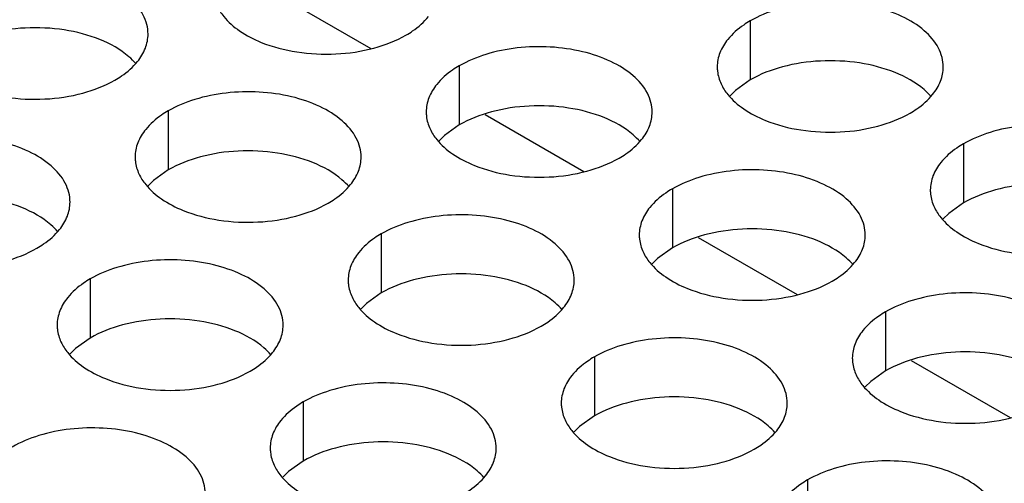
# Model space of a CAD drawing. Header units: inches. Extents: x 0 to 34, y 0 to 22.
# Tile 125 of 155: x 17.322 to 17.54, y 19.734 to 19.836. Entities that reach past the tile are written whole.
import ezdxf

# ---------------------------------------------------------------- set-up
doc = ezdxf.new("R2010")
doc.units = ezdxf.units.IN
doc.header["$LTSCALE"] = 1.87
doc.header["$MEASUREMENT"] = 0
doc.layers.get('0').update_dxf_attribs({"linetype": 'CONTINUOUS'})
doc.layers.add('02___PRT_ALL_AXES', color=7, linetype='CONTINUOUS')

msp = doc.modelspace()

# ---------------------------------------------------------------- linework, layer by layer
at = {"color": 7, "linetype": 'CONTINUOUS'}
for p, q in [((17.37809, 19.84263), (17.39997, 19.83)), ((17.42523, 19.81541), (17.44711, 19.80278)), ((17.47237, 19.7882), (17.49425, 19.77556)), ((17.51951, 19.76098), (17.54139, 19.74834))]:
    msp.add_line(p, q, dxfattribs=at)
at = {"layer": '02___PRT_ALL_AXES', "color": 7, "linetype": 'CONTINUOUS'}
for p, q in [((17.48391, 19.83613), (17.48391, 19.82307)), ((17.41952, 19.82617), (17.41952, 19.8131)), ((17.48391, 19.82307), (17.48066, 19.82075)), ((17.48066, 19.82075), (17.47945, 19.81956)), ((17.35512, 19.81621), (17.35512, 19.80314)), ((17.41952, 19.8131), (17.41626, 19.81079)), ((17.41626, 19.81079), (17.41505, 19.8096)), ((17.53105, 19.80891), (17.53105, 19.79585)), ((17.35512, 19.80314), (17.35187, 19.80083)), ((17.35187, 19.80083), (17.35066, 19.79964)), ((17.46666, 19.79895), (17.46666, 19.78589)), ((17.53105, 19.79585), (17.5278, 19.79353)), ((17.5278, 19.79353), (17.52659, 19.79234)), ((17.40226, 19.78899), (17.40226, 19.77592)), ((17.46666, 19.78589), (17.4634, 19.78357)), ((17.4634, 19.78357), (17.46219, 19.78238)), ((17.33787, 19.77902), (17.33787, 19.76596)), ((17.40226, 19.77592), (17.39901, 19.77361)), ((17.39901, 19.77361), (17.3978, 19.77242)), ((17.5138, 19.77173), (17.5138, 19.75867)), ((17.33787, 19.76596), (17.33461, 19.76364)), ((17.33461, 19.76364), (17.3334, 19.76245)), ((17.4494, 19.76177), (17.4494, 19.74871)), ((17.5138, 19.75867), (17.51054, 19.75635)), ((17.51054, 19.75635), (17.50933, 19.75516)), ((17.38501, 19.75181), (17.38501, 19.73874)), ((17.4494, 19.74871), (17.44615, 19.74639)), ((17.44615, 19.74639), (17.44494, 19.7452)), ((17.38501, 19.73874), (17.38175, 19.73643)), ((17.38175, 19.73643), (17.38054, 19.73524)), ((17.49654, 19.73455), (17.49654, 19.72149))]:
    msp.add_line(p, q, dxfattribs=at)
at = {"layer": '02___PRT_ALL_AXES', "color": 3, "linetype": 'CONTINUOUS'}
for points, knots in [([(17.35066, 19.83321), (17.35066, 19.83392), (17.35047, 19.83538), (17.34932, 19.83829), (17.3464, 19.84165), (17.34138, 19.8447), (17.33511, 19.8468), (17.32808, 19.84779), (17.32086, 19.84759), (17.31403, 19.84622), (17.30983, 19.84449), (17.30798, 19.84342)], [0, 0, 0, 0, 0.042883, 0.087524, 0.186914, 0.304219, 0.43794, 0.582356, 0.729558, 0.871282, 1, 1, 1, 1]), ([(17.36591, 19.83944), (17.3663, 19.8386), (17.36768, 19.83647), (17.37099, 19.83359), (17.37403, 19.83204), (17.37572, 19.83136)], [0, 0, 0, 0, 0.215502, 0.580331, 1, 1, 1, 1]), ([(17.52659, 19.82591), (17.52659, 19.82663), (17.5264, 19.82809), (17.52525, 19.831), (17.52233, 19.83436), (17.51731, 19.83741), (17.51104, 19.83951), (17.50401, 19.84049), (17.49679, 19.8403), (17.48996, 19.83893), (17.48576, 19.8372), (17.48391, 19.83613)], [0, 0, 0, 0, 0.042883, 0.087524, 0.186914, 0.304219, 0.43794, 0.582356, 0.729558, 0.871282, 1, 1, 1, 1]), ([(17.40773, 19.83297), (17.40823, 19.83326), (17.41006, 19.83441), (17.41172, 19.83585), (17.41271, 19.83708)], [0, 0, 0, 0, 0.268123, 1, 1, 1, 1]), ([(17.48391, 19.83613), (17.48341, 19.83584), (17.48159, 19.83469), (17.47993, 19.83325), (17.47893, 19.83202)], [0, 0, 0, 0, 0.268123, 1, 1, 1, 1]), ([(17.34832, 19.82712), (17.34904, 19.82801), (17.35022, 19.82993), (17.35066, 19.83215), (17.35066, 19.83321)], [0, 0, 0, 0, 0.520681, 1, 1, 1, 1]), ([(17.37572, 19.83136), (17.37823, 19.83034), (17.38372, 19.82893), (17.39219, 19.82852), (17.40042, 19.82974), (17.40552, 19.83169), (17.40773, 19.83297)], [0, 0, 0, 0, 0.247189, 0.509885, 0.767301, 1, 1, 1, 1]), ([(17.46219, 19.81595), (17.4622, 19.81666), (17.46201, 19.81812), (17.46086, 19.82103), (17.45793, 19.8244), (17.45291, 19.82744), (17.44664, 19.82954), (17.43962, 19.83053), (17.43239, 19.83033), (17.42556, 19.82897), (17.42137, 19.82724), (17.41952, 19.82617)], [0, 0, 0, 0, 0.042883, 0.087524, 0.186914, 0.304219, 0.43794, 0.582356, 0.729558, 0.871282, 1, 1, 1, 1]), ([(17.47893, 19.83202), (17.47821, 19.83113), (17.47703, 19.82921), (17.47659, 19.82699), (17.47659, 19.82593)], [0, 0, 0, 0, 0.520681, 1, 1, 1, 1]), ([(17.34334, 19.82301), (17.34384, 19.8233), (17.34566, 19.82445), (17.34732, 19.82589), (17.34832, 19.82712)], [0, 0, 0, 0, 0.268123, 1, 1, 1, 1]), ([(17.41952, 19.82617), (17.41902, 19.82588), (17.41719, 19.82473), (17.41553, 19.82329), (17.41454, 19.82206)], [0, 0, 0, 0, 0.268123, 1, 1, 1, 1]), ([(17.47659, 19.82593), (17.47659, 19.82562), (17.47666, 19.82433), (17.47703, 19.82307), (17.47744, 19.82219)], [0, 0, 0, 0, 0.245663, 1, 1, 1, 1]), ([(17.52425, 19.81982), (17.52497, 19.82072), (17.52615, 19.82263), (17.52659, 19.82486), (17.52659, 19.82591)], [0, 0, 0, 0, 0.520681, 1, 1, 1, 1]), ([(17.31132, 19.82139), (17.31384, 19.82037), (17.31932, 19.81896), (17.32779, 19.81855), (17.33603, 19.81977), (17.34112, 19.82173), (17.34334, 19.82301)], [0, 0, 0, 0, 0.247189, 0.509885, 0.767301, 1, 1, 1, 1]), ([(17.41454, 19.82206), (17.41382, 19.82117), (17.41264, 19.81925), (17.4122, 19.81703), (17.4122, 19.81597)], [0, 0, 0, 0, 0.520681, 1, 1, 1, 1]), ([(17.47744, 19.82219), (17.47783, 19.82134), (17.47921, 19.81921), (17.48253, 19.81634), (17.48557, 19.81478), (17.48725, 19.8141)], [0, 0, 0, 0, 0.215502, 0.580331, 1, 1, 1, 1]), ([(17.3978, 19.80599), (17.3978, 19.8067), (17.39761, 19.80816), (17.39646, 19.81107), (17.39354, 19.81443), (17.38852, 19.81748), (17.38225, 19.81958), (17.37522, 19.82057), (17.368, 19.82037), (17.36117, 19.819), (17.35697, 19.81727), (17.35512, 19.81621)], [0, 0, 0, 0, 0.042883, 0.087524, 0.186914, 0.304219, 0.43794, 0.582356, 0.729558, 0.871282, 1, 1, 1, 1]), ([(17.51927, 19.81572), (17.51977, 19.81601), (17.5216, 19.81715), (17.52326, 19.8186), (17.52425, 19.81982)], [0, 0, 0, 0, 0.268123, 1, 1, 1, 1]), ([(17.35512, 19.81621), (17.35462, 19.81592), (17.3528, 19.81477), (17.35114, 19.81333), (17.35014, 19.8121)], [0, 0, 0, 0, 0.268123, 1, 1, 1, 1]), ([(17.4122, 19.81597), (17.4122, 19.81566), (17.41227, 19.81437), (17.41264, 19.81311), (17.41305, 19.81223)], [0, 0, 0, 0, 0.245663, 1, 1, 1, 1]), ([(17.45985, 19.80986), (17.46058, 19.81075), (17.46175, 19.81267), (17.46219, 19.81489), (17.46219, 19.81595)], [0, 0, 0, 0, 0.520681, 1, 1, 1, 1]), ([(17.48725, 19.8141), (17.48977, 19.81308), (17.49525, 19.81167), (17.50373, 19.81126), (17.51196, 19.81248), (17.51705, 19.81444), (17.51927, 19.81572)], [0, 0, 0, 0, 0.247189, 0.509885, 0.767301, 1, 1, 1, 1]), ([(17.57373, 19.7987), (17.57373, 19.79941), (17.57354, 19.80087), (17.57239, 19.80378), (17.56947, 19.80714), (17.56445, 19.81019), (17.55818, 19.81229), (17.55115, 19.81327), (17.54393, 19.81308), (17.5371, 19.81171), (17.5329, 19.80998), (17.53105, 19.80891)], [0, 0, 0, 0, 0.042883, 0.087524, 0.186914, 0.304219, 0.43794, 0.582356, 0.729558, 0.871282, 1, 1, 1, 1]), ([(17.35014, 19.8121), (17.34942, 19.81121), (17.34824, 19.80929), (17.3478, 19.80707), (17.3478, 19.80601)], [0, 0, 0, 0, 0.520681, 1, 1, 1, 1]), ([(17.41305, 19.81223), (17.41344, 19.81138), (17.41482, 19.80925), (17.41813, 19.80637), (17.42117, 19.80482), (17.42286, 19.80414)], [0, 0, 0, 0, 0.215502, 0.580331, 1, 1, 1, 1]), ([(17.3334, 19.79603), (17.33341, 19.79674), (17.33322, 19.7982), (17.33207, 19.80111), (17.32914, 19.80447), (17.32412, 19.80752), (17.31785, 19.80962), (17.31083, 19.81061), (17.3036, 19.81041), (17.29677, 19.80904), (17.29258, 19.80731), (17.29073, 19.80624)], [0, 0, 0, 0, 0.042883, 0.087524, 0.186914, 0.304219, 0.43794, 0.582356, 0.729558, 0.871282, 1, 1, 1, 1]), ([(17.45487, 19.80575), (17.45537, 19.80604), (17.4572, 19.80719), (17.45886, 19.80863), (17.45985, 19.80986)], [0, 0, 0, 0, 0.268123, 1, 1, 1, 1]), ([(17.53105, 19.80891), (17.53055, 19.80862), (17.52873, 19.80748), (17.52707, 19.80603), (17.52607, 19.80481)], [0, 0, 0, 0, 0.268123, 1, 1, 1, 1]), ([(17.3478, 19.80601), (17.3478, 19.80569), (17.34787, 19.80441), (17.34824, 19.80314), (17.34865, 19.80226)], [0, 0, 0, 0, 0.245663, 1, 1, 1, 1]), ([(17.39546, 19.7999), (17.39618, 19.80079), (17.39736, 19.80271), (17.3978, 19.80493), (17.3978, 19.80599)], [0, 0, 0, 0, 0.520681, 1, 1, 1, 1]), ([(17.42286, 19.80414), (17.42537, 19.80312), (17.43086, 19.80171), (17.43933, 19.8013), (17.44756, 19.80252), (17.45266, 19.80448), (17.45487, 19.80575)], [0, 0, 0, 0, 0.247189, 0.509885, 0.767301, 1, 1, 1, 1]), ([(17.52607, 19.80481), (17.52535, 19.80391), (17.52418, 19.802), (17.52373, 19.79977), (17.52373, 19.79872)], [0, 0, 0, 0, 0.520681, 1, 1, 1, 1]), ([(17.34865, 19.80226), (17.34904, 19.80142), (17.35042, 19.79929), (17.35373, 19.79641), (17.35678, 19.79485), (17.35846, 19.79417)], [0, 0, 0, 0, 0.215502, 0.580331, 1, 1, 1, 1]), ([(17.50934, 19.78873), (17.50934, 19.78945), (17.50915, 19.7909), (17.508, 19.79382), (17.50507, 19.79718), (17.50005, 19.80023), (17.49378, 19.80233), (17.48676, 19.80331), (17.47953, 19.80312), (17.4727, 19.80175), (17.46851, 19.80002), (17.46666, 19.79895)], [0, 0, 0, 0, 0.042883, 0.087524, 0.186914, 0.304219, 0.43794, 0.582356, 0.729558, 0.871282, 1, 1, 1, 1]), ([(17.39048, 19.79579), (17.39098, 19.79608), (17.39281, 19.79723), (17.39447, 19.79867), (17.39546, 19.7999)], [0, 0, 0, 0, 0.268123, 1, 1, 1, 1]), ([(17.46666, 19.79895), (17.46616, 19.79866), (17.46433, 19.79751), (17.46267, 19.79607), (17.46168, 19.79484)], [0, 0, 0, 0, 0.268123, 1, 1, 1, 1]), ([(17.52373, 19.79872), (17.52373, 19.7984), (17.5238, 19.79711), (17.52417, 19.79585), (17.52458, 19.79497)], [0, 0, 0, 0, 0.245663, 1, 1, 1, 1]), ([(17.33106, 19.78994), (17.33179, 19.79083), (17.33296, 19.79275), (17.3334, 19.79497), (17.3334, 19.79603)], [0, 0, 0, 0, 0.520681, 1, 1, 1, 1]), ([(17.35846, 19.79417), (17.36098, 19.79316), (17.36646, 19.79175), (17.37494, 19.79134), (17.38317, 19.79256), (17.38826, 19.79451), (17.39048, 19.79579)], [0, 0, 0, 0, 0.247189, 0.509885, 0.767301, 1, 1, 1, 1]), ([(17.44494, 19.77877), (17.44494, 19.77948), (17.44475, 19.78094), (17.4436, 19.78385), (17.44068, 19.78721), (17.43566, 19.79026), (17.42939, 19.79236), (17.42236, 19.79335), (17.41514, 19.79315), (17.40831, 19.79178), (17.40411, 19.79006), (17.40226, 19.78899)], [0, 0, 0, 0, 0.042883, 0.087524, 0.186914, 0.304219, 0.43794, 0.582356, 0.729558, 0.871282, 1, 1, 1, 1]), ([(17.46168, 19.79484), (17.46096, 19.79395), (17.45978, 19.79203), (17.45934, 19.78981), (17.45934, 19.78875)], [0, 0, 0, 0, 0.520681, 1, 1, 1, 1]), ([(17.52458, 19.79497), (17.52498, 19.79412), (17.52635, 19.79199), (17.52967, 19.78912), (17.53271, 19.78756), (17.53439, 19.78688)], [0, 0, 0, 0, 0.215502, 0.580331, 1, 1, 1, 1]), ([(17.32608, 19.78583), (17.32658, 19.78612), (17.32841, 19.78727), (17.33007, 19.78871), (17.33106, 19.78994)], [0, 0, 0, 0, 0.268123, 1, 1, 1, 1]), ([(17.40226, 19.78899), (17.40176, 19.7887), (17.39994, 19.78755), (17.39828, 19.78611), (17.39728, 19.78488)], [0, 0, 0, 0, 0.268123, 1, 1, 1, 1]), ([(17.45934, 19.78875), (17.45934, 19.78844), (17.45941, 19.78715), (17.45978, 19.78589), (17.46019, 19.78501)], [0, 0, 0, 0, 0.245663, 1, 1, 1, 1]), ([(17.50699, 19.78264), (17.50772, 19.78354), (17.50889, 19.78545), (17.50933, 19.78768), (17.50934, 19.78873)], [0, 0, 0, 0, 0.520681, 1, 1, 1, 1]), ([(17.53439, 19.78688), (17.53691, 19.78586), (17.54239, 19.78445), (17.55087, 19.78404), (17.5591, 19.78526), (17.56419, 19.78722), (17.56641, 19.7885)], [0, 0, 0, 0, 0.247189, 0.509885, 0.767301, 1, 1, 1, 1]), ([(17.29407, 19.78421), (17.29658, 19.78319), (17.30207, 19.78178), (17.31054, 19.78137), (17.31877, 19.78259), (17.32387, 19.78455), (17.32608, 19.78583)], [0, 0, 0, 0, 0.247189, 0.509885, 0.767301, 1, 1, 1, 1]), ([(17.39728, 19.78488), (17.39656, 19.78399), (17.39539, 19.78207), (17.39494, 19.77985), (17.39494, 19.77879)], [0, 0, 0, 0, 0.520681, 1, 1, 1, 1]), ([(17.46019, 19.78501), (17.46058, 19.78416), (17.46196, 19.78203), (17.46527, 19.77916), (17.46831, 19.7776), (17.47, 19.77692)], [0, 0, 0, 0, 0.215502, 0.580331, 1, 1, 1, 1]), ([(17.38055, 19.76881), (17.38055, 19.76952), (17.38036, 19.77098), (17.37921, 19.77389), (17.37628, 19.77725), (17.37126, 19.7803), (17.36499, 19.7824), (17.35797, 19.78339), (17.35074, 19.78319), (17.34391, 19.78182), (17.33972, 19.78009), (17.33787, 19.77902)], [0, 0, 0, 0, 0.042883, 0.087524, 0.186914, 0.304219, 0.43794, 0.582356, 0.729558, 0.871282, 1, 1, 1, 1]), ([(17.50201, 19.77854), (17.50251, 19.77883), (17.50434, 19.77997), (17.506, 19.78141), (17.50699, 19.78264)], [0, 0, 0, 0, 0.268123, 1, 1, 1, 1]), ([(17.33787, 19.77902), (17.33737, 19.77874), (17.33554, 19.77759), (17.33388, 19.77615), (17.33289, 19.77492)], [0, 0, 0, 0, 0.268123, 1, 1, 1, 1]), ([(17.39494, 19.77879), (17.39494, 19.77847), (17.39501, 19.77719), (17.39538, 19.77592), (17.39579, 19.77504)], [0, 0, 0, 0, 0.245663, 1, 1, 1, 1]), ([(17.4426, 19.77268), (17.44332, 19.77357), (17.4445, 19.77549), (17.44494, 19.77771), (17.44494, 19.77877)], [0, 0, 0, 0, 0.520681, 1, 1, 1, 1]), ([(17.47, 19.77692), (17.47252, 19.7759), (17.478, 19.77449), (17.48647, 19.77408), (17.4947, 19.7753), (17.4998, 19.77726), (17.50201, 19.77854)], [0, 0, 0, 0, 0.247189, 0.509885, 0.767301, 1, 1, 1, 1]), ([(17.55648, 19.76152), (17.55648, 19.76223), (17.55629, 19.76369), (17.55514, 19.7666), (17.55221, 19.76996), (17.54719, 19.77301), (17.54092, 19.77511), (17.5339, 19.77609), (17.52667, 19.7759), (17.51984, 19.77453), (17.51565, 19.7728), (17.5138, 19.77173)], [0, 0, 0, 0, 0.042883, 0.087524, 0.186914, 0.304219, 0.43794, 0.582356, 0.729558, 0.871282, 1, 1, 1, 1]), ([(17.33289, 19.77492), (17.33217, 19.77402), (17.33099, 19.77211), (17.33055, 19.76989), (17.33055, 19.76883)], [0, 0, 0, 0, 0.520681, 1, 1, 1, 1]), ([(17.39579, 19.77504), (17.39619, 19.7742), (17.39756, 19.77207), (17.40088, 19.76919), (17.40392, 19.76764), (17.4056, 19.76696)], [0, 0, 0, 0, 0.215502, 0.580331, 1, 1, 1, 1]), ([(17.43762, 19.76857), (17.43812, 19.76886), (17.43995, 19.77001), (17.44161, 19.77145), (17.4426, 19.77268)], [0, 0, 0, 0, 0.268123, 1, 1, 1, 1]), ([(17.5138, 19.77173), (17.5133, 19.77144), (17.51147, 19.77029), (17.50981, 19.76885), (17.50882, 19.76763)], [0, 0, 0, 0, 0.268123, 1, 1, 1, 1]), ([(17.33055, 19.76883), (17.33055, 19.76851), (17.33062, 19.76723), (17.33099, 19.76596), (17.3314, 19.76508)], [0, 0, 0, 0, 0.245663, 1, 1, 1, 1]), ([(17.3782, 19.76272), (17.37893, 19.76361), (17.3801, 19.76553), (17.38054, 19.76775), (17.38055, 19.76881)], [0, 0, 0, 0, 0.520681, 1, 1, 1, 1]), ([(17.4056, 19.76696), (17.40812, 19.76594), (17.4136, 19.76453), (17.42208, 19.76412), (17.43031, 19.76534), (17.4354, 19.7673), (17.43762, 19.76857)], [0, 0, 0, 0, 0.247189, 0.509885, 0.767301, 1, 1, 1, 1]), ([(17.50882, 19.76763), (17.5081, 19.76673), (17.50692, 19.76482), (17.50648, 19.76259), (17.50648, 19.76153)], [0, 0, 0, 0, 0.520681, 1, 1, 1, 1]), ([(17.3314, 19.76508), (17.33179, 19.76424), (17.33317, 19.76211), (17.33648, 19.75923), (17.33952, 19.75767), (17.34121, 19.75699)], [0, 0, 0, 0, 0.215502, 0.580331, 1, 1, 1, 1]), ([(17.49208, 19.75155), (17.49208, 19.75226), (17.49189, 19.75372), (17.49074, 19.75663), (17.48782, 19.76), (17.4828, 19.76305), (17.47653, 19.76515), (17.4695, 19.76613), (17.46228, 19.76593), (17.45545, 19.76457), (17.45125, 19.76284), (17.4494, 19.76177)], [0, 0, 0, 0, 0.042883, 0.087524, 0.186914, 0.304219, 0.43794, 0.582356, 0.729558, 0.871282, 1, 1, 1, 1]), ([(17.37322, 19.75861), (17.37372, 19.7589), (17.37555, 19.76005), (17.37721, 19.76149), (17.3782, 19.76272)], [0, 0, 0, 0, 0.268123, 1, 1, 1, 1]), ([(17.4494, 19.76177), (17.4489, 19.76148), (17.44708, 19.76033), (17.44542, 19.75889), (17.44442, 19.75766)], [0, 0, 0, 0, 0.268123, 1, 1, 1, 1]), ([(17.50648, 19.76153), (17.50648, 19.76122), (17.50655, 19.75993), (17.50692, 19.75867), (17.50733, 19.75779)], [0, 0, 0, 0, 0.245663, 1, 1, 1, 1]), ([(17.34121, 19.75699), (17.34372, 19.75598), (17.34921, 19.75456), (17.35768, 19.75416), (17.36591, 19.75537), (17.37101, 19.75733), (17.37322, 19.75861)], [0, 0, 0, 0, 0.247189, 0.509885, 0.767301, 1, 1, 1, 1]), ([(17.44442, 19.75766), (17.4437, 19.75677), (17.44253, 19.75485), (17.44208, 19.75263), (17.44208, 19.75157)], [0, 0, 0, 0, 0.520681, 1, 1, 1, 1]), ([(17.50733, 19.75779), (17.50772, 19.75694), (17.5091, 19.75481), (17.51241, 19.75194), (17.51546, 19.75038), (17.51714, 19.7497)], [0, 0, 0, 0, 0.215502, 0.580331, 1, 1, 1, 1]), ([(17.42769, 19.74159), (17.42769, 19.7423), (17.4275, 19.74376), (17.42635, 19.74667), (17.42342, 19.75003), (17.4184, 19.75308), (17.41213, 19.75518), (17.40511, 19.75617), (17.39788, 19.75597), (17.39105, 19.7546), (17.38686, 19.75288), (17.38501, 19.75181)], [0, 0, 0, 0, 0.042883, 0.087524, 0.186914, 0.304219, 0.43794, 0.582356, 0.729558, 0.871282, 1, 1, 1, 1]), ([(17.38501, 19.75181), (17.38451, 19.75152), (17.38268, 19.75037), (17.38102, 19.74893), (17.38003, 19.7477)], [0, 0, 0, 0, 0.268123, 1, 1, 1, 1]), ([(17.44208, 19.75157), (17.44208, 19.75126), (17.44215, 19.74997), (17.44253, 19.74871), (17.44293, 19.74783)], [0, 0, 0, 0, 0.245663, 1, 1, 1, 1]), ([(17.48974, 19.74546), (17.49046, 19.74636), (17.49164, 19.74827), (17.49208, 19.75049), (17.49208, 19.75155)], [0, 0, 0, 0, 0.520681, 1, 1, 1, 1]), ([(17.51714, 19.7497), (17.51966, 19.74868), (17.52514, 19.74727), (17.53361, 19.74686), (17.54185, 19.74808), (17.54694, 19.75004), (17.54915, 19.75132)], [0, 0, 0, 0, 0.247189, 0.509885, 0.767301, 1, 1, 1, 1]), ([(17.38003, 19.7477), (17.37931, 19.74681), (17.37813, 19.74489), (17.37769, 19.74267), (17.37769, 19.74161)], [0, 0, 0, 0, 0.520681, 1, 1, 1, 1]), ([(17.44293, 19.74783), (17.44333, 19.74698), (17.4447, 19.74485), (17.44802, 19.74198), (17.45106, 19.74042), (17.45274, 19.73974)], [0, 0, 0, 0, 0.215502, 0.580331, 1, 1, 1, 1]), ([(17.36329, 19.73163), (17.36329, 19.73234), (17.3631, 19.7338), (17.36195, 19.73671), (17.35903, 19.74007), (17.35401, 19.74312), (17.34774, 19.74522), (17.34071, 19.74621), (17.33349, 19.74601), (17.32666, 19.74464), (17.32246, 19.74291), (17.32061, 19.74184)], [0, 0, 0, 0, 0.042883, 0.087524, 0.186914, 0.304219, 0.43794, 0.582356, 0.729558, 0.871282, 1, 1, 1, 1]), ([(17.48476, 19.74136), (17.48526, 19.74164), (17.48709, 19.74279), (17.48875, 19.74423), (17.48974, 19.74546)], [0, 0, 0, 0, 0.268123, 1, 1, 1, 1]), ([(17.37769, 19.74161), (17.37769, 19.74129), (17.37776, 19.74001), (17.37813, 19.73874), (17.37854, 19.73786)], [0, 0, 0, 0, 0.245663, 1, 1, 1, 1]), ([(17.42534, 19.7355), (17.42607, 19.73639), (17.42724, 19.73831), (17.42769, 19.74053), (17.42769, 19.74159)], [0, 0, 0, 0, 0.520681, 1, 1, 1, 1]), ([(17.45274, 19.73974), (17.45526, 19.73872), (17.46074, 19.73731), (17.46922, 19.7369), (17.47745, 19.73812), (17.48254, 19.74008), (17.48476, 19.74136)], [0, 0, 0, 0, 0.247189, 0.509885, 0.767301, 1, 1, 1, 1]), ([(17.53922, 19.72433), (17.53922, 19.72505), (17.53903, 19.72651), (17.53788, 19.72942), (17.53496, 19.73278), (17.52994, 19.73583), (17.52367, 19.73793), (17.51664, 19.73891), (17.50942, 19.73872), (17.50259, 19.73735), (17.49839, 19.73562), (17.49654, 19.73455)], [0, 0, 0, 0, 0.042883, 0.087524, 0.186914, 0.304219, 0.43794, 0.582356, 0.729558, 0.871282, 1, 1, 1, 1]), ([(17.37854, 19.73786), (17.37893, 19.73702), (17.38031, 19.73489), (17.38362, 19.73201), (17.38666, 19.73046), (17.38835, 19.72978)], [0, 0, 0, 0, 0.215502, 0.580331, 1, 1, 1, 1]), ([(17.42036, 19.73139), (17.42087, 19.73168), (17.42269, 19.73283), (17.42435, 19.73427), (17.42534, 19.7355)], [0, 0, 0, 0, 0.268123, 1, 1, 1, 1]), ([(17.49654, 19.73455), (17.49604, 19.73426), (17.49422, 19.73311), (17.49256, 19.73167), (17.49156, 19.73044)], [0, 0, 0, 0, 0.268123, 1, 1, 1, 1])]:
    msp.add_open_spline(points, degree=3, knots=knots, dxfattribs=at)
at = {"layer": '02___PRT_ALL_AXES', "color": 7, "linetype": 'CONTINUOUS'}
for points, knots in [([(17.34, 19.83198), (17.33748, 19.833), (17.332, 19.83441), (17.32353, 19.83482), (17.31529, 19.8336), (17.3102, 19.83164), (17.30798, 19.83036)], [0, 0, 0, 0, 0.247189, 0.509885, 0.767301, 1, 1, 1, 1]), ([(17.34798, 19.82666), (17.3475, 19.82721), (17.34519, 19.82946), (17.3423, 19.83105), (17.34, 19.83198)], [0, 0, 0, 0, 0.226307, 1, 1, 1, 1]), ([(17.51593, 19.82468), (17.51341, 19.8257), (17.50793, 19.82711), (17.49946, 19.82752), (17.49122, 19.8263), (17.48613, 19.82435), (17.48391, 19.82307)], [0, 0, 0, 0, 0.247189, 0.509885, 0.767301, 1, 1, 1, 1]), ([(17.52391, 19.81937), (17.52343, 19.81991), (17.52112, 19.82217), (17.51823, 19.82375), (17.51593, 19.82468)], [0, 0, 0, 0, 0.226307, 1, 1, 1, 1]), ([(17.45154, 19.81472), (17.44902, 19.81574), (17.44353, 19.81715), (17.43506, 19.81756), (17.42683, 19.81634), (17.42173, 19.81438), (17.41952, 19.8131)], [0, 0, 0, 0, 0.247189, 0.509885, 0.767301, 1, 1, 1, 1]), ([(17.45951, 19.8094), (17.45903, 19.80995), (17.45673, 19.8122), (17.45384, 19.81379), (17.45154, 19.81472)], [0, 0, 0, 0, 0.226307, 1, 1, 1, 1]), ([(17.38714, 19.80476), (17.38462, 19.80578), (17.37914, 19.80719), (17.37067, 19.8076), (17.36243, 19.80638), (17.35734, 19.80442), (17.35512, 19.80314)], [0, 0, 0, 0, 0.247189, 0.509885, 0.767301, 1, 1, 1, 1]), ([(17.39512, 19.79944), (17.39464, 19.79999), (17.39233, 19.80224), (17.38944, 19.80383), (17.38714, 19.80476)], [0, 0, 0, 0, 0.226307, 1, 1, 1, 1]), ([(17.56307, 19.79747), (17.56055, 19.79848), (17.55507, 19.7999), (17.5466, 19.8003), (17.53836, 19.79909), (17.53327, 19.79713), (17.53105, 19.79585)], [0, 0, 0, 0, 0.247189, 0.509885, 0.767301, 1, 1, 1, 1]), ([(17.32275, 19.7948), (17.32023, 19.79582), (17.31474, 19.79723), (17.30627, 19.79764), (17.29804, 19.79642), (17.29294, 19.79446), (17.29073, 19.79318)], [0, 0, 0, 0, 0.247189, 0.509885, 0.767301, 1, 1, 1, 1]), ([(17.33072, 19.78948), (17.33024, 19.79003), (17.32794, 19.79228), (17.32505, 19.79387), (17.32275, 19.7948)], [0, 0, 0, 0, 0.226307, 1, 1, 1, 1]), ([(17.49868, 19.7875), (17.49616, 19.78852), (17.49067, 19.78993), (17.4822, 19.79034), (17.47397, 19.78912), (17.46887, 19.78717), (17.46666, 19.78589)], [0, 0, 0, 0, 0.247189, 0.509885, 0.767301, 1, 1, 1, 1]), ([(17.50665, 19.78219), (17.50617, 19.78273), (17.50387, 19.78499), (17.50098, 19.78657), (17.49868, 19.7875)], [0, 0, 0, 0, 0.226307, 1, 1, 1, 1]), ([(17.43428, 19.77754), (17.43176, 19.77856), (17.42628, 19.77997), (17.41781, 19.78038), (17.40957, 19.77916), (17.40448, 19.7772), (17.40226, 19.77592)], [0, 0, 0, 0, 0.247189, 0.509885, 0.767301, 1, 1, 1, 1]), ([(17.44226, 19.77222), (17.44178, 19.77277), (17.43947, 19.77502), (17.43658, 19.77661), (17.43428, 19.77754)], [0, 0, 0, 0, 0.226307, 1, 1, 1, 1]), ([(17.36989, 19.76758), (17.36737, 19.7686), (17.36188, 19.77001), (17.35341, 19.77042), (17.34518, 19.7692), (17.34008, 19.76724), (17.33787, 19.76596)], [0, 0, 0, 0, 0.247189, 0.509885, 0.767301, 1, 1, 1, 1]), ([(17.37786, 19.76226), (17.37738, 19.76281), (17.37508, 19.76506), (17.37219, 19.76665), (17.36989, 19.76758)], [0, 0, 0, 0, 0.226307, 1, 1, 1, 1]), ([(17.54582, 19.76029), (17.5433, 19.7613), (17.53782, 19.76271), (17.52934, 19.76312), (17.52111, 19.7619), (17.51601, 19.75995), (17.5138, 19.75867)], [0, 0, 0, 0, 0.247189, 0.509885, 0.767301, 1, 1, 1, 1]), ([(17.48142, 19.75032), (17.4789, 19.75134), (17.47342, 19.75275), (17.46495, 19.75316), (17.45671, 19.75194), (17.45162, 19.74998), (17.4494, 19.74871)], [0, 0, 0, 0, 0.247189, 0.509885, 0.767301, 1, 1, 1, 1]), ([(17.4894, 19.74501), (17.48892, 19.74555), (17.48661, 19.74781), (17.48373, 19.74939), (17.48142, 19.75032)], [0, 0, 0, 0, 0.226307, 1, 1, 1, 1]), ([(17.41703, 19.74036), (17.41451, 19.74138), (17.40902, 19.74279), (17.40055, 19.7432), (17.39232, 19.74198), (17.38722, 19.74002), (17.38501, 19.73874)], [0, 0, 0, 0, 0.247189, 0.509885, 0.767301, 1, 1, 1, 1]), ([(17.425, 19.73504), (17.42452, 19.73559), (17.42222, 19.73784), (17.41933, 19.73943), (17.41703, 19.74036)], [0, 0, 0, 0, 0.226307, 1, 1, 1, 1])]:
    msp.add_open_spline(points, degree=3, knots=knots, dxfattribs=at)

doc.saveas('drawing.dxf')
